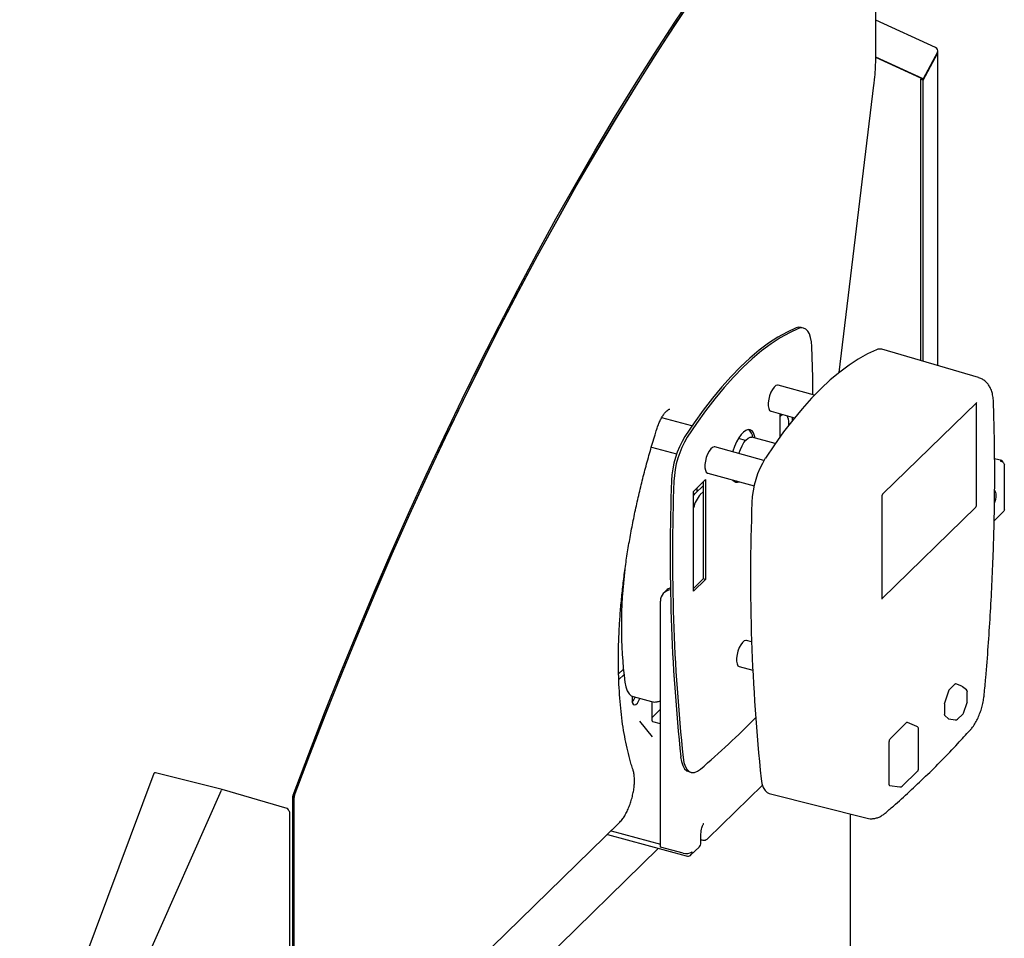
# Model space of a CAD drawing. Header units: inches. Extents: x 35 to 206, y 22 to 147.
# Tile 48 of 49: x 178 to 189, y 123 to 133. Entities that reach past the tile are written whole.
import ezdxf

# ---------------------------------------------------------------- set-up
doc = ezdxf.new("R2010")
doc.units = ezdxf.units.IN
doc.header["$LTSCALE"] = 16
doc.header["$MEASUREMENT"] = 0

msp = doc.modelspace()

# ---------------------------------------------------------------- linework, layer by layer
at = {"color": 7, "linetype": 'Continuous', "lineweight": 25}
for p, q in [((187.525, 132.813), (187.525, 134.996)), ((188.218, 132.894), (187.525, 133.212)), ((188.24, 132.84), (188.075, 132.531)), ((188.075, 132.516), (188.24, 132.825)), ((188.24, 132.825), (188.233, 132.827)), ((188.245, 129.201), (188.245, 132.841)), ((188.075, 132.531), (187.524, 132.784)), ((188.048, 132.539), (187.524, 132.779)), ((187.097, 129.121), (187.502, 132.46)), ((188.048, 132.539), (188.075, 132.531)), ((188.048, 132.524), (188.055, 132.537)), ((188.075, 132.516), (188.048, 132.524)), ((188.048, 129.259), (188.048, 132.524)), ((188.075, 129.251), (188.075, 132.516)), ((186.686, 129.639), (186.658, 129.646)), ((188.717, 129.063), (187.593, 129.392)), ((186.813, 128.861), (186.39, 128.976)), ((187.607, 127.714), (188.695, 128.776)), ((188.691, 127.579), (188.691, 128.767)), ((188.695, 128.776), (188.695, 128.776)), ((185.389, 128.502), (185.039, 128.597)), ((186.308, 128.672), (186.581, 128.597)), ((186.415, 128.38), (186.415, 128.642)), ((186.42, 128.618), (186.415, 128.612)), ((186.555, 128.604), (186.555, 128.564)), ((186.514, 128.512), (186.514, 128.537)), ((186.011, 128.333), (185.929, 128.355)), ((186.356, 128.297), (186.085, 128.371)), ((186.096, 128.37), (186.095, 128.369)), ((184.919, 128.257), (185.212, 128.177)), ((186.226, 128.103), (185.655, 128.258)), ((188.985, 128.1), (188.903, 128.122)), ((189.016, 127.53), (189.016, 128.051)), ((185.573, 127.954), (186.112, 127.808)), ((185.408, 127.743), (185.548, 127.88)), ((185.52, 127.808), (185.432, 127.722)), ((185.447, 127.781), (185.447, 127.736)), ((185.52, 127.853), (185.52, 126.726)), ((185.548, 127.88), (185.548, 126.719)), ((185.408, 126.583), (185.408, 127.743)), ((185.52, 127.739), (185.487, 127.707)), ((187.597, 126.496), (187.597, 127.684)), ((187.597, 126.498), (188.684, 127.559)), ((188.898, 127.402), (189.004, 127.505)), ((185.52, 126.726), (185.408, 126.617)), ((185.548, 126.719), (185.408, 126.583)), ((185.548, 126.719), (185.52, 126.726)), ((185.091, 126.593), (185.062, 126.565)), ((185.025, 123.614), (185.025, 126.47)), ((186.082, 125.995), (186.023, 126.012)), ((184.539, 125.623), (184.593, 125.676)), ((184.541, 125.557), (184.6, 125.614)), ((185.94, 125.708), (186.095, 125.666)), ((188.443, 125.504), (188.379, 125.442)), ((188.523, 125.48), (188.452, 125.507)), ((188.369, 125.424), (188.324, 125.297)), ((188.575, 125.438), (188.532, 125.475)), ((188.586, 125.301), (188.586, 125.414)), ((184.695, 125.365), (184.695, 125.321)), ((184.708, 125.36), (184.922, 125.302)), ((184.923, 125.301), (184.923, 125.085)), ((188.32, 125.273), (188.32, 125.156)), ((188.541, 125.169), (188.585, 125.291)), ((184.923, 125.113), (185.025, 125.213)), ((188.472, 125.097), (188.534, 125.157)), ((184.931, 124.893), (184.784, 125.076)), ((185.025, 125.044), (184.937, 125.068)), ((187.882, 125.058), (187.691, 124.871)), ((188.001, 125.015), (187.891, 125.061)), ((188.324, 125.141), (188.369, 125.102)), ((188.372, 125.101), (188.445, 125.089)), ((188.02, 124.519), (188.02, 124.986)), ((187.676, 124.83), (187.676, 124.344)), ((179.145, 124.467), (177.587, 120.302)), ((179.936, 124.283), (179.164, 124.477)), ((185.352, 124.489), (185.38, 124.481)), ((187.83, 124.32), (188.01, 124.496)), ((178.112, 120.167), (179.928, 124.274)), ((180.69, 124.062), (179.937, 124.283)), ((185.575, 123.714), (186.208, 124.331)), ((186.287, 124.235), (187.423, 123.949)), ((187.683, 124.328), (187.804, 124.311)), ((180.752, 124.174), (180.752, 120.208)), ((180.771, 124.193), (180.771, 120.226)), ((180.772, 120.214), (180.771, 124.183)), ((180.721, 120.327), (180.721, 124.019)), ((181.125, 120.557), (184.546, 123.895)), ((187.231, 121.022), (187.231, 123.998)), ((184.451, 123.802), (185.025, 123.646)), ((184.408, 123.761), (185.324, 123.512)), ((185.494, 123.666), (185.494, 123.749)), ((185.494, 123.699), (185.504, 123.696)), ((181.497, 120.178), (185.002, 123.599)), ((185.288, 123.543), (185.025, 123.614)), ((185.379, 123.523), (185.473, 123.614))]:
    msp.add_line(p, q, dxfattribs=at)
at = {"color": 7, "linetype": 'Continuous', "lineweight": 25, "flags": 128}
for points in [[(180.76, 124.218), (180.942, 124.697), (181.127, 125.173), (181.315, 125.645), (181.507, 126.113), (181.702, 126.576), (181.9, 127.034), (182.101, 127.487), (182.306, 127.935), (182.513, 128.377), (182.723, 128.814), (182.936, 129.245), (183.151, 129.67), (183.369, 130.088), (183.59, 130.501), (183.812, 130.906), (184.037, 131.305), (184.264, 131.696), (184.493, 132.081), (184.724, 132.458), (184.956, 132.827), (185.19, 133.189), (185.426, 133.543)], [(180.773, 124.205), (180.954, 124.684), (181.139, 125.159), (181.327, 125.63), (181.518, 126.097), (181.713, 126.559), (181.911, 127.016), (182.112, 127.469), (182.316, 127.916), (182.523, 128.357), (182.733, 128.794), (182.945, 129.224), (183.16, 129.648), (183.378, 130.066), (183.598, 130.477), (183.82, 130.882), (184.044, 131.28), (184.271, 131.671), (184.499, 132.055), (184.73, 132.431), (184.962, 132.8), (185.196, 133.161), (185.431, 133.514)], [(180.779, 124.222), (180.96, 124.7), (181.144, 125.174), (181.333, 125.644), (181.524, 126.11), (181.719, 126.572), (181.916, 127.028), (182.117, 127.48), (182.321, 127.926), (182.528, 128.367), (182.738, 128.802), (182.95, 129.231), (183.165, 129.655), (183.382, 130.072), (183.602, 130.483), (183.824, 130.887), (184.048, 131.284), (184.275, 131.674), (184.503, 132.057), (184.733, 132.433), (184.965, 132.801), (185.198, 133.161), (185.433, 133.513)], [(186.599, 129.64), (186.494, 129.592), (186.387, 129.532), (186.28, 129.462), (186.171, 129.381), (186.063, 129.289), (185.954, 129.188), (185.844, 129.077), (185.736, 128.955), (185.627, 128.825), (185.52, 128.686), (185.414, 128.538), (185.308, 128.381)], [(186.627, 129.633), (186.521, 129.584), (186.415, 129.525), (186.308, 129.454), (186.199, 129.373), (186.09, 129.282), (185.981, 129.18), (185.872, 129.069), (185.764, 128.948), (185.655, 128.817), (185.548, 128.678), (185.441, 128.53), (185.336, 128.373)], [(186.658, 129.646), (186.63, 129.648), (186.599, 129.64)], [(186.782, 129.423), (186.777, 129.479), (186.768, 129.529), (186.754, 129.57), (186.735, 129.603), (186.712, 129.626), (186.686, 129.638), (186.658, 129.641), (186.627, 129.633)], [(187.532, 129.387), (187.427, 129.338), (187.32, 129.278), (187.213, 129.208), (187.105, 129.127), (186.996, 129.036), (186.887, 128.934), (186.778, 128.823), (186.669, 128.702), (186.561, 128.571), (186.453, 128.432), (186.347, 128.284), (186.242, 128.127)], [(186.795, 128.865), (186.792, 129.064), (186.782, 129.423)], [(186.39, 128.976), (186.383, 128.976), (186.364, 128.97), (186.344, 128.953), (186.324, 128.927), (186.307, 128.893), (186.292, 128.853), (186.281, 128.812), (186.276, 128.771), (186.276, 128.734), (186.281, 128.704), (186.292, 128.683), (186.307, 128.672), (186.308, 128.672)], [(188.691, 128.767), (188.691, 128.77), (188.691, 128.772)], [(186.443, 128.635), (186.438, 128.632), (186.42, 128.618)], [(186.124, 128.361), (186.118, 128.388), (186.105, 128.421), (186.088, 128.445), (186.067, 128.458), (186.042, 128.46), (186.016, 128.451), (185.988, 128.431), (185.96, 128.401), (185.933, 128.363), (185.908, 128.317), (185.885, 128.265), (185.866, 128.209), (185.864, 128.202)], [(185.936, 128.182), (185.952, 128.228), (185.972, 128.272), (185.994, 128.309), (186.017, 128.339), (186.041, 128.36), (186.064, 128.371), (186.085, 128.371), (186.085, 128.371)], [(185.655, 128.258), (185.648, 128.259), (185.629, 128.253), (185.609, 128.236), (185.589, 128.209), (185.572, 128.175), (185.557, 128.136), (185.547, 128.094), (185.541, 128.054), (185.541, 128.017), (185.547, 127.987), (185.557, 127.965), (185.572, 127.955), (185.573, 127.954)], [(185.911, 127.862), (185.892, 127.857), (185.885, 127.856)], [(185.408, 127.693), (185.413, 127.7), (185.432, 127.722)], [(186.023, 126.012), (186.015, 126.013), (185.996, 126.006), (185.976, 125.989), (185.957, 125.963), (185.939, 125.929), (185.924, 125.889), (185.914, 125.848), (185.909, 125.807), (185.909, 125.77), (185.914, 125.74), (185.924, 125.719), (185.939, 125.708), (185.94, 125.708)], [(184.611, 125.526), (184.622, 125.472), (184.639, 125.427), (184.66, 125.393), (184.686, 125.37), (184.708, 125.36)], [(184.695, 125.321), (184.698, 125.291), (184.707, 125.271), (184.721, 125.263), (184.738, 125.269), (184.757, 125.286), (184.774, 125.315), (184.784, 125.339)], [(185.259, 124.66), (185.269, 124.605), (185.284, 124.559), (185.304, 124.523), (185.33, 124.499), (185.352, 124.489)], [(185.287, 124.652), (185.297, 124.597), (185.312, 124.551), (185.332, 124.516), (185.357, 124.492), (185.386, 124.48), (185.419, 124.481), (185.453, 124.494), (185.489, 124.519)], [(186.193, 124.406), (186.202, 124.351), (186.217, 124.305), (186.238, 124.27), (186.263, 124.246), (186.287, 124.235)]]:
    msp.add_lwpolyline(points, dxfattribs=at)
at = {"color": 7, "linetype": 'Continuous', "lineweight": 25}
for centre, radius, start, end in [((188.199, 132.855), 0.0436, 340.8473, 63.4097), ((187.569, 129.308), 0.0874, 74.5579, 115.4237), ((186.364, 128.549), 0.15, 355.5866, 28.4932), ((185.963, 128.359), 0.133, 3.967, 49.52), ((186.223, 127.824), 1.071, 148.6459, 177.6263), ((186.251, 127.816), 1.071, 148.6459, 177.6263), ((187.156, 127.57), 1.071, 148.6459, 177.6263), ((207.436, 127.002), 22.299, 177.7734, 186.0282), ((207.463, 126.994), 22.299, 177.7734, 186.0282), ((185.914, 127.907), 0.058, 213.9741, 295.6166), ((185.76, 127.471), 0.36, 139.2064, 167.2818), ((188.866, 127.709), 0.0551, 347.7805, 55.9457), ((188.659, 127.703), 0.262, 338.5819, 358.8496), ((208.369, 126.748), 22.299, 177.7734, 186.0282), ((188.659, 127.579), 0.0322, 320.5129, 0.3438), ((189.958, 126.18), 5.387, 172.9504, 186.9745), ((185.149, 126.475), 0.124, 93.969, 182.4174), ((185.175, 126.506), 0.121, 106.7315, 133.9623), ((188.512, 125.451), 0.0315, 49.2833, 69.0656), ((188.555, 125.414), 0.0315, 0, 49.2833), ((184.559, 125.41), 0.179, 320.5938, 341.9681), ((188.555, 125.301), 0.0315, 340.4282, 0), ((188.512, 125.179), 0.0315, 314.305, 340.4282), ((184.942, 125.087), 0.0194, 183.3885, 254.3352), ((178.798, 132.332), 10.287, 310.576, 315.4394), ((188.45, 125.12), 0.0315, 260.6215, 314.305), ((187.988, 124.986), 0.0315, 0, 67.1655), ((179.16, 124.461), 0.016, 75.903, 159.4969), ((187.988, 124.519), 0.0315, 314.305, 0), ((187.808, 124.343), 0.0315, 262.2743, 314.305), ((180.88, 124.172), 0.128, 159.2119, 178.9768), ((180.886, 124.181), 0.115, 159.1835, 178.9738), ((180.807, 124.192), 0.0367, 159.2127, 178.9744), ((180.686, 124.047), 0.016, 34.1562, 73.6995), ((180.705, 124.019), 0.016, 0.0014, 34.1072), ((185.324, 123.658), 0.121, 252.696, 305.3988), ((185.343, 123.559), 0.051, 248.8622, 0.9221)]:
    msp.add_arc(centre, radius, start, end, dxfattribs=at)
for centre, major_axis, ratio, start_param, end_param in [((188.443, 125.477), (0.0083, 0.0305), 0.3984, 6.094901, 6.877148), ((188.379, 125.415), (0.0082, 0.0305), 0.400741, 0.595498, 1.377744), ((188.334, 125.288), (0.0083, 0.0304), 0.401678, 1.384958, 2.167205), ((188.334, 125.17), (0.0083, 0.0305), 0.399323, 2.171952, 2.954199), ((187.882, 125.031), (0.0084, 0.0306), 0.397219, 6.230555, 6.878062), ((188.379, 125.131), (0.0083, 0.0305), 0.3984, 2.953308, 3.181884), ((187.691, 124.844), (0.0082, 0.0304), 0.402869, 0.598608, 2.161808), ((187.691, 124.358), (0.0084, 0.0306), 0.397219, 2.173269, 3.194223), ((179.932, 124.267), (0.0042, 0.0154), 0.400003, 6.275493, 7.4906)]:
    msp.add_ellipse(centre, major_axis=major_axis, ratio=ratio, start_param=start_param, end_param=end_param, dxfattribs=at)
for points, knots in [([(187.502, 132.46), (187.505, 132.481), (187.512, 132.541), (187.52, 132.639), (187.524, 132.736), (187.525, 132.793), (187.525, 132.813)], [0, 0, 0, 0, 0.1702309, 0.493995, 0.8181138, 1, 1, 1, 1]), ([(188.24, 132.825), (188.242, 132.829), (188.246, 132.838), (188.246, 132.848), (188.242, 132.853), (188.242, 132.853)], [0, 0, 0, 0, 0.455211, 0.910413, 1, 1, 1, 1]), ([(188.889, 128.785), (188.889, 128.796), (188.887, 128.828), (188.879, 128.876), (188.863, 128.927), (188.841, 128.969), (188.814, 129.005), (188.781, 129.033), (188.748, 129.053), (188.726, 129.06), (188.717, 129.062)], [0, 0, 0, 0, 0.08878, 0.266725, 0.420264, 0.557129, 0.683912, 0.805292, 0.924117, 1, 1, 1, 1]), ([(184.981, 128.463), (184.984, 128.473), (184.993, 128.499), (185.01, 128.542), (185.032, 128.587), (185.055, 128.626), (185.079, 128.658), (185.1, 128.68), (185.118, 128.694), (185.13, 128.698), (185.133, 128.698), (185.133, 128.698), (185.133, 128.698)], [0, 0, 0, 0, 0.0618848, 0.1801331, 0.2977324, 0.4139705, 0.5281325, 0.6394008, 0.7472043, 0.8524203, 0.9589132, 1, 1, 1, 1]), ([(188.783, 125.388), (188.789, 125.452), (188.806, 125.638), (188.83, 125.943), (188.854, 126.303), (188.873, 126.66), (188.888, 127.013), (188.898, 127.361), (188.904, 127.706), (188.905, 128.047), (188.901, 128.377), (188.895, 128.622), (188.89, 128.755), (188.889, 128.785)], [0, 0, 0, 0, 0.0539767, 0.1565533, 0.2591401, 0.3617381, 0.4643481, 0.5669711, 0.6696078, 0.7722594, 0.874927, 0.9722184, 1, 1, 1, 1]), ([(184.706, 124.511), (184.699, 124.532), (184.68, 124.592), (184.652, 124.697), (184.622, 124.829), (184.596, 124.967), (184.575, 125.113), (184.559, 125.264), (184.547, 125.422), (184.539, 125.585), (184.536, 125.754), (184.537, 125.927), (184.544, 126.104), (184.554, 126.286), (184.57, 126.47), (184.589, 126.658), (184.614, 126.848), (184.642, 127.04), (184.676, 127.233), (184.713, 127.428), (184.755, 127.623), (184.8, 127.818), (184.85, 128.013), (184.904, 128.207), (184.948, 128.357), (184.975, 128.442), (184.981, 128.463)], [0, 0, 0, 0, 0.022983, 0.066511, 0.110062, 0.153641, 0.197249, 0.240886, 0.284552, 0.328244, 0.371959, 0.415695, 0.459451, 0.503223, 0.547009, 0.590808, 0.634618, 0.678437, 0.722264, 0.766097, 0.809935, 0.853776, 0.897619, 0.941464, 0.985309, 1, 1, 1, 1]), ([(189, 128.08), (188.999, 128.083), (188.997, 128.091), (188.99, 128.098), (188.98, 128.101), (188.972, 128.098), (188.968, 128.096)], [0, 0, 0, 0, 0.167744, 0.44516, 0.722579, 1, 1, 1, 1]), ([(188.968, 128.096), (188.974, 128.095), (188.98, 128.093), (188.991, 128.087), (188.996, 128.083), (189.005, 128.075), (189.008, 128.07), (189.014, 128.061), (189.015, 128.056), (189.016, 128.051)], [0, 0, 0, 0, 0.25, 0.25, 0.5, 0.5, 0.75, 0.75, 1, 1, 1, 1]), ([(187.597, 127.684), (187.597, 127.686), (187.598, 127.69), (187.599, 127.697), (187.601, 127.704), (187.604, 127.709), (187.606, 127.713), (187.607, 127.714), (187.607, 127.714)], [0, 0, 0, 0, 0.179575, 0.363403, 0.561289, 0.735749, 0.883747, 1, 1, 1, 1]), ([(189.016, 127.53), (189.015, 127.525), (189.013, 127.515), (189.006, 127.508), (189.003, 127.506)], [0, 0, 0, 0, 0.594286, 1, 1, 1, 1]), ([(187.598, 126.491), (187.598, 126.491), (187.598, 126.491), (187.598, 126.492), (187.597, 126.494), (187.597, 126.495), (187.597, 126.496)], [0, 0, 0, 0, 0.009613, 0.361526, 0.73805, 1, 1, 1, 1]), ([(188.618, 124.969), (188.625, 124.977), (188.645, 125), (188.674, 125.043), (188.704, 125.099), (188.73, 125.158), (188.751, 125.219), (188.767, 125.282), (188.778, 125.339), (188.782, 125.373), (188.783, 125.388)], [0, 0, 0, 0, 0.078287, 0.2232307, 0.3652225, 0.5032145, 0.638452, 0.7725923, 0.9071238, 1, 1, 1, 1]), ([(184.925, 125.302), (184.934, 125.3), (184.954, 125.295), (184.987, 125.3), (185.011, 125.307), (185.024, 125.314), (185.025, 125.315)], [0, 0, 0, 0, 0.256781, 0.600895, 0.954883, 1, 1, 1, 1]), ([(187.631, 124.006), (187.663, 124.034), (187.758, 124.115), (187.916, 124.257), (188.103, 124.434), (188.289, 124.62), (188.461, 124.798), (188.57, 124.917), (188.618, 124.969)], [0, 0, 0, 0, 0.099311, 0.288452, 0.477567, 0.66665, 0.855694, 1, 1, 1, 1]), ([(184.546, 123.895), (184.551, 123.901), (184.568, 123.919), (184.595, 123.953), (184.624, 124.001), (184.65, 124.054), (184.672, 124.111), (184.691, 124.17), (184.706, 124.23), (184.717, 124.291), (184.723, 124.349), (184.723, 124.406), (184.719, 124.457), (184.712, 124.491), (184.707, 124.508), (184.706, 124.511)], [0, 0, 0, 0, 0.045774, 0.133898, 0.220742, 0.306263, 0.390878, 0.474999, 0.558964, 0.643039, 0.727479, 0.812659, 0.899089, 0.983266, 1, 1, 1, 1]), ([(180.718, 124.028), (180.717, 124.029), (180.711, 124.039), (180.705, 124.048), (180.699, 124.056)], [0, 0, 0, 0, 0.155997, 1, 1, 1, 1]), ([(187.424, 123.95), (187.435, 123.947), (187.461, 123.941), (187.502, 123.944), (187.543, 123.953), (187.582, 123.971), (187.611, 123.989), (187.626, 124.002), (187.631, 124.006)], [0, 0, 0, 0, 0.154312, 0.343802, 0.530441, 0.720911, 0.92276, 1, 1, 1, 1]), ([(185.494, 123.749), (185.494, 123.754), (185.495, 123.771), (185.498, 123.801), (185.505, 123.834), (185.513, 123.859), (185.52, 123.875), (185.524, 123.883), (185.527, 123.887), (185.527, 123.887), (185.527, 123.887)], [0, 0, 0, 0, 0.12798, 0.3627, 0.578719, 0.7354, 0.841324, 0.910184, 0.96308, 1, 1, 1, 1]), ([(185.472, 123.614), (185.473, 123.615), (185.481, 123.62), (185.49, 123.637), (185.494, 123.655), (185.494, 123.665), (185.494, 123.666)], [0, 0, 0, 0, 0.043408, 0.497618, 0.941453, 1, 1, 1, 1]), ([(185.504, 123.696), (185.513, 123.695), (185.531, 123.692), (185.556, 123.698), (185.568, 123.709), (185.574, 123.713)], [0, 0, 0, 0, 0.364621, 0.6992, 1, 1, 1, 1])]:
    msp.add_open_spline(points, degree=3, knots=knots, dxfattribs=at)

doc.saveas('drawing.dxf')
